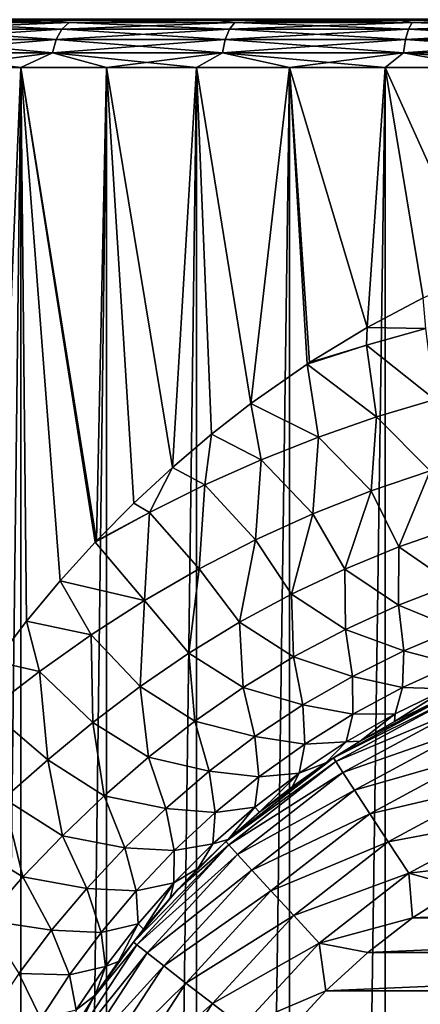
# Model space of a CAD drawing. Header units: millimetres. Extents: x -23 to 23, y -1 to 161.
# Tile 25 of 68: x -13 to -6, y 99 to 116. Entities that reach past the tile are written whole.
import ezdxf

# ---------------------------------------------------------------- set-up
doc = ezdxf.new("R2010")
doc.units = ezdxf.units.MM
doc.header["$LTSCALE"] = 79.788429
for name, color, linetype in [('11', 7, 'CONTINUOUS'), ('12', 7, 'CONTINUOUS'), ('13', 7, 'CONTINUOUS'), ('2', 7, 'CONTINUOUS'), ('3', 7, 'CONTINUOUS'), ('4', 7, 'CONTINUOUS'), ('40', 7, 'CONTINUOUS'), ('8', 7, 'CONTINUOUS')]:
    doc.layers.add(name, color=color, linetype=linetype)

msp = doc.modelspace()

# ---------------------------------------------------------------- linework, layer by layer
at = {"layer": '11', "color": 7, "linetype": 'CONTINUOUS'}
for points in [[(-12.256, 115.848, 19.071), (-14.699, 115.961, 16.964), (-14.846, 115.848, 17.133), (-12.256, 115.848, 19.071)], [(-14.699, 115.961, -16.964), (-12.135, 115.961, -18.883), (-14.846, 115.848, -17.133), (-14.699, 115.961, -16.964)], [(-14.846, 115.848, -17.133), (-12.135, 115.961, -18.883), (-12.256, 115.848, -19.071), (-14.846, 115.848, -17.133)], [(-12.135, 115.961, 18.883), (-13.831, 116, 17.365), (-14.699, 115.961, 16.964), (-12.135, 115.961, 18.883)], [(-13.831, 116, -17.365), (-12.494, 116, -18.351), (-14.699, 115.961, -16.964), (-13.831, 116, -17.365)], [(-14.699, 115.961, -16.964), (-12.494, 116, -18.351), (-12.135, 115.961, -18.883), (-14.699, 115.961, -16.964)], [(-12.135, 115.961, 18.883), (-14.699, 115.961, 16.964), (-12.256, 115.848, 19.071), (-12.135, 115.961, 18.883)], [(-12.494, 116, 18.351), (-13.831, 116, 17.365), (-12.135, 115.961, 18.883), (-12.494, 116, 18.351)], [(-9.618, 116, 20.008), (-12.494, 116, 18.351), (-12.135, 115.961, 18.883), (-9.618, 116, 20.008)], [(-12.494, 116, -18.351), (-9.618, 116, -20.008), (-12.135, 115.961, -18.883), (-12.494, 116, -18.351)], [(-9.417, 115.848, 20.621), (-12.135, 115.961, 18.883), (-12.256, 115.848, 19.071), (-9.417, 115.848, 20.621)], [(-12.135, 115.961, -18.883), (-9.325, 115.961, -20.418), (-12.256, 115.848, -19.071), (-12.135, 115.961, -18.883)], [(-12.256, 115.848, -19.071), (-9.325, 115.961, -20.418), (-9.417, 115.848, -20.621), (-12.256, 115.848, -19.071)], [(-9.325, 115.961, 20.418), (-9.618, 116, 20.008), (-12.135, 115.961, 18.883), (-9.325, 115.961, 20.418)], [(-12.135, 115.961, -18.883), (-9.618, 116, -20.008), (-9.325, 115.961, -20.418), (-12.135, 115.961, -18.883)], [(-9.325, 115.961, 20.418), (-12.135, 115.961, 18.883), (-9.417, 115.848, 20.621), (-9.325, 115.961, 20.418)], [(-8.096, 116, 20.671), (-9.618, 116, 20.008), (-9.325, 115.961, 20.418), (-8.096, 116, 20.671)], [(-9.618, 116, -20.008), (-8.096, 116, -20.671), (-9.325, 115.961, -20.418), (-9.618, 116, -20.008)], [(-6.387, 115.848, 21.752), (-9.325, 115.961, 20.418), (-9.417, 115.848, 20.621), (-6.387, 115.848, 21.752)], [(-9.325, 115.961, -20.418), (-6.324, 115.961, -21.537), (-9.417, 115.848, -20.621), (-9.325, 115.961, -20.418)], [(-9.417, 115.848, -20.621), (-6.324, 115.961, -21.537), (-6.387, 115.848, -21.752), (-9.417, 115.848, -20.621)], [(-6.324, 115.961, 21.537), (-8.096, 116, 20.671), (-9.325, 115.961, 20.418), (-6.324, 115.961, 21.537)], [(-8.096, 116, -20.671), (-6.527, 116, -21.219), (-9.325, 115.961, -20.418), (-8.096, 116, -20.671)], [(-9.325, 115.961, -20.418), (-6.527, 116, -21.219), (-6.324, 115.961, -21.537), (-9.325, 115.961, -20.418)], [(-6.324, 115.961, 21.537), (-9.325, 115.961, 20.418), (-6.387, 115.848, 21.752), (-6.324, 115.961, 21.537)], [(-6.527, 116, 21.219), (-8.096, 116, 20.671), (-6.324, 115.961, 21.537), (-6.527, 116, 21.219)], [(-4.92, 116, 21.648), (-6.527, 116, 21.219), (-6.324, 115.961, 21.537), (-4.92, 116, 21.648)], [(-6.527, 116, -21.219), (-4.92, 116, -21.648), (-6.324, 115.961, -21.537), (-6.527, 116, -21.219)], [(-3.226, 115.848, 22.439), (-6.324, 115.961, 21.537), (-6.387, 115.848, 21.752), (-3.226, 115.848, 22.439)], [(-6.324, 115.961, -21.537), (-3.194, 115.961, -22.218), (-6.387, 115.848, -21.752), (-6.324, 115.961, -21.537)], [(-6.387, 115.848, -21.752), (-3.194, 115.961, -22.218), (-3.226, 115.848, -22.439), (-6.387, 115.848, -21.752)], [(-3.194, 115.961, 22.218), (-4.92, 116, 21.648), (-6.324, 115.961, 21.537), (-3.194, 115.961, 22.218)], [(-4.92, 116, -21.648), (-3.289, 116, -21.955), (-6.324, 115.961, -21.537), (-4.92, 116, -21.648)], [(-6.324, 115.961, -21.537), (-3.289, 116, -21.955), (-3.194, 115.961, -22.218), (-6.324, 115.961, -21.537)], [(-3.194, 115.961, 22.218), (-6.324, 115.961, 21.537), (-3.226, 115.848, 22.439), (-3.194, 115.961, 22.218)], [(-12.352, 115.67, 19.22), (-14.846, 115.848, 17.133), (-14.962, 115.67, 17.267), (-12.352, 115.67, 19.22)], [(-14.846, 115.848, -17.133), (-12.256, 115.848, -19.071), (-14.962, 115.67, -17.267), (-14.846, 115.848, -17.133)], [(-14.962, 115.67, -17.267), (-12.256, 115.848, -19.071), (-12.352, 115.67, -19.22), (-14.962, 115.67, -17.267)], [(-12.256, 115.848, 19.071), (-14.846, 115.848, 17.133), (-12.352, 115.67, 19.22), (-12.256, 115.848, 19.071)], [(-9.491, 115.67, 20.782), (-12.256, 115.848, 19.071), (-12.352, 115.67, 19.22), (-9.491, 115.67, 20.782)], [(-12.256, 115.848, -19.071), (-9.417, 115.848, -20.621), (-12.352, 115.67, -19.22), (-12.256, 115.848, -19.071)], [(-12.352, 115.67, -19.22), (-9.417, 115.848, -20.621), (-9.491, 115.67, -20.782), (-12.352, 115.67, -19.22)], [(-9.417, 115.848, 20.621), (-12.256, 115.848, 19.071), (-9.491, 115.67, 20.782), (-9.417, 115.848, 20.621)], [(-6.437, 115.67, 21.922), (-9.417, 115.848, 20.621), (-9.491, 115.67, 20.782), (-6.437, 115.67, 21.922)], [(-9.417, 115.848, -20.621), (-6.387, 115.848, -21.752), (-9.491, 115.67, -20.782), (-9.417, 115.848, -20.621)], [(-9.491, 115.67, -20.782), (-6.387, 115.848, -21.752), (-6.437, 115.67, -21.922), (-9.491, 115.67, -20.782)], [(-6.387, 115.848, 21.752), (-9.417, 115.848, 20.621), (-6.437, 115.67, 21.922), (-6.387, 115.848, 21.752)], [(-3.251, 115.67, 22.615), (-6.387, 115.848, 21.752), (-6.437, 115.67, 21.922), (-3.251, 115.67, 22.615)], [(-6.387, 115.848, -21.752), (-3.226, 115.848, -22.439), (-6.437, 115.67, -21.922), (-6.387, 115.848, -21.752)], [(-6.437, 115.67, -21.922), (-3.226, 115.848, -22.439), (-3.251, 115.67, -22.615), (-6.437, 115.67, -21.922)], [(-3.226, 115.848, 22.439), (-6.387, 115.848, 21.752), (-3.251, 115.67, 22.615), (-3.226, 115.848, 22.439)], [(-12.414, 115.447, 19.316), (-14.962, 115.67, 17.267), (-15.036, 115.447, 17.353), (-12.414, 115.447, 19.316)], [(-14.962, 115.67, -17.267), (-12.352, 115.67, -19.22), (-15.036, 115.447, -17.353), (-14.962, 115.67, -17.267)], [(-15.036, 115.447, -17.353), (-12.352, 115.67, -19.22), (-12.414, 115.447, -19.316), (-15.036, 115.447, -17.353)], [(-12.352, 115.67, 19.22), (-14.962, 115.67, 17.267), (-12.414, 115.447, 19.316), (-12.352, 115.67, 19.22)], [(-9.538, 115.447, 20.886), (-12.352, 115.67, 19.22), (-12.414, 115.447, 19.316), (-9.538, 115.447, 20.886)], [(-12.352, 115.67, -19.22), (-9.491, 115.67, -20.782), (-12.414, 115.447, -19.316), (-12.352, 115.67, -19.22)], [(-12.414, 115.447, -19.316), (-9.491, 115.67, -20.782), (-9.538, 115.447, -20.886), (-12.414, 115.447, -19.316)], [(-9.491, 115.67, 20.782), (-12.352, 115.67, 19.22), (-9.538, 115.447, 20.886), (-9.491, 115.67, 20.782)], [(-6.469, 115.447, 22.031), (-9.491, 115.67, 20.782), (-9.538, 115.447, 20.886), (-6.469, 115.447, 22.031)], [(-9.491, 115.67, -20.782), (-6.437, 115.67, -21.922), (-9.538, 115.447, -20.886), (-9.491, 115.67, -20.782)], [(-9.538, 115.447, -20.886), (-6.437, 115.67, -21.922), (-6.469, 115.447, -22.031), (-9.538, 115.447, -20.886)], [(-6.437, 115.67, 21.922), (-9.491, 115.67, 20.782), (-6.469, 115.447, 22.031), (-6.437, 115.67, 21.922)], [(-3.268, 115.447, 22.727), (-6.437, 115.67, 21.922), (-6.469, 115.447, 22.031), (-3.268, 115.447, 22.727)], [(-6.437, 115.67, -21.922), (-3.251, 115.67, -22.615), (-6.469, 115.447, -22.031), (-6.437, 115.67, -21.922)], [(-6.469, 115.447, -22.031), (-3.251, 115.67, -22.615), (-3.268, 115.447, -22.727), (-6.469, 115.447, -22.031)], [(-3.251, 115.67, 22.615), (-6.437, 115.67, 21.922), (-3.268, 115.447, 22.727), (-3.251, 115.67, 22.615)], [(-14.34, 115.2, -17.982), (-15.036, 115.447, -17.353), (-12.414, 115.447, -19.316), (-14.34, 115.2, -17.982)], [(-14.34, 115.2, 17.982), (-12.956, 115.2, 19.003), (-15.036, 115.447, 17.353), (-14.34, 115.2, 17.982)], [(-12.956, 115.2, 19.003), (-12.414, 115.447, 19.316), (-15.036, 115.447, 17.353), (-12.956, 115.2, 19.003)], [(-12.956, 115.2, -19.003), (-14.34, 115.2, -17.982), (-12.414, 115.447, -19.316), (-12.956, 115.2, -19.003)], [(-11.5, 115.2, -19.919), (-12.956, 115.2, -19.003), (-12.414, 115.447, -19.316), (-11.5, 115.2, -19.919)], [(-12.956, 115.2, 19.003), (-11.5, 115.2, 19.919), (-12.414, 115.447, 19.316), (-12.956, 115.2, 19.003)], [(-11.5, 115.2, -19.919), (-12.414, 115.447, -19.316), (-9.538, 115.447, -20.886), (-11.5, 115.2, -19.919)], [(-11.5, 115.2, 19.919), (-9.979, 115.2, 20.722), (-12.414, 115.447, 19.316), (-11.5, 115.2, 19.919)], [(-9.979, 115.2, 20.722), (-9.538, 115.447, 20.886), (-12.414, 115.447, 19.316), (-9.979, 115.2, 20.722)], [(-9.979, 115.2, -20.722), (-11.5, 115.2, -19.919), (-9.538, 115.447, -20.886), (-9.979, 115.2, -20.722)], [(-8.403, 115.2, -21.41), (-9.979, 115.2, -20.722), (-9.538, 115.447, -20.886), (-8.403, 115.2, -21.41)], [(-9.979, 115.2, 20.722), (-8.403, 115.2, 21.41), (-9.538, 115.447, 20.886), (-9.979, 115.2, 20.722)], [(-8.403, 115.2, -21.41), (-9.538, 115.447, -20.886), (-6.469, 115.447, -22.031), (-8.403, 115.2, -21.41)], [(-8.403, 115.2, 21.41), (-6.779, 115.2, 21.978), (-9.538, 115.447, 20.886), (-8.403, 115.2, 21.41)], [(-6.779, 115.2, 21.978), (-6.469, 115.447, 22.031), (-9.538, 115.447, 20.886), (-6.779, 115.2, 21.978)], [(-6.779, 115.2, -21.978), (-8.403, 115.2, -21.41), (-6.469, 115.447, -22.031), (-6.779, 115.2, -21.978)], [(-5.118, 115.2, -22.423), (-6.779, 115.2, -21.978), (-6.469, 115.447, -22.031), (-5.118, 115.2, -22.423)], [(-6.779, 115.2, 21.978), (-5.118, 115.2, 22.423), (-6.469, 115.447, 22.031), (-6.779, 115.2, 21.978)], [(-5.118, 115.2, -22.423), (-6.469, 115.447, -22.031), (-3.268, 115.447, -22.727), (-5.118, 115.2, -22.423)], [(-5.118, 115.2, 22.423), (-3.428, 115.2, 22.743), (-6.469, 115.447, 22.031), (-5.118, 115.2, 22.423)], [(-3.428, 115.2, 22.743), (-3.268, 115.447, 22.727), (-6.469, 115.447, 22.031), (-3.428, 115.2, 22.743)]]:
    msp.add_3dface(points, dxfattribs=at)
at = {"layer": '12', "color": 7, "linetype": 'CONTINUOUS'}
for points in [[(-5.505, 101.294, 81), (-6.315, 100.778, 81), (5.509, 101.291, 81), (-5.505, 101.294, 81)], [(5.509, 101.291, 81), (-6.315, 100.778, 81), (6.318, 100.775, 81), (5.509, 101.291, 81)], [(-6.315, 100.778, 81), (-7.076, 100.192, 81), (6.318, 100.775, 81), (-6.315, 100.778, 81)], [(6.318, 100.775, 81), (-7.076, 100.192, 81), (7.079, 100.19, 81), (6.318, 100.775, 81)], [(-7.076, 100.192, 81), (-7.784, 99.543, 81), (7.079, 100.19, 81), (-7.076, 100.192, 81)], [(7.079, 100.19, 81), (-7.784, 99.543, 81), (7.786, 99.54, 81), (7.079, 100.19, 81)], [(-7.784, 99.543, 81), (-8.433, 98.833, 81), (7.786, 99.54, 81), (-7.784, 99.543, 81)], [(7.786, 99.54, 81), (-8.433, 98.833, 81), (8.435, 98.83, 81), (7.786, 99.54, 81)]]:
    msp.add_3dface(points, dxfattribs=at)
at = {"layer": '13', "color": 7, "linetype": 'CONTINUOUS'}
for points in [[(-5.624, 104.591, 78), (-7.656, 103.492, 78), (-5.594, 104.523, 78.668), (-5.624, 104.591, 78)], [(-5.594, 104.523, 78.668), (-7.656, 103.492, 78), (-7.617, 103.428, 78.668), (-5.594, 104.523, 78.668)], [(-5.594, 104.523, 78.668), (-7.617, 103.428, 78.668), (-5.505, 104.319, 79.302), (-5.594, 104.523, 78.668)], [(-5.505, 104.319, 79.302), (-7.617, 103.428, 78.668), (-7.495, 103.242, 79.302), (-5.505, 104.319, 79.302)], [(-5.505, 104.319, 79.302), (-7.495, 103.242, 79.302), (-5.361, 103.991, 79.872), (-5.505, 104.319, 79.302)], [(-5.361, 103.991, 79.872), (-7.495, 103.242, 79.302), (-7.299, 102.942, 79.872), (-5.361, 103.991, 79.872)], [(-5.361, 103.991, 79.872), (-7.299, 102.942, 79.872), (-5.17, 103.556, 80.347), (-5.361, 103.991, 79.872)], [(-5.17, 103.556, 80.347), (-7.299, 102.942, 79.872), (-7.039, 102.544, 80.347), (-5.17, 103.556, 80.347)], [(-5.17, 103.556, 80.347), (-7.039, 102.544, 80.347), (-4.941, 103.034, 80.704), (-5.17, 103.556, 80.347)], [(-7.656, 103.492, 78), (-9.48, 102.072, 78), (-7.617, 103.428, 78.668), (-7.656, 103.492, 78)], [(-7.617, 103.428, 78.668), (-9.48, 102.072, 78), (-9.431, 102.015, 78.668), (-7.617, 103.428, 78.668)], [(-7.617, 103.428, 78.668), (-9.431, 102.015, 78.668), (-7.495, 103.242, 79.302), (-7.617, 103.428, 78.668)], [(-7.495, 103.242, 79.302), (-9.431, 102.015, 78.668), (-9.281, 101.851, 79.302), (-7.495, 103.242, 79.302)], [(-7.495, 103.242, 79.302), (-9.281, 101.851, 79.302), (-7.299, 102.942, 79.872), (-7.495, 103.242, 79.302)], [(-4.941, 103.034, 80.704), (-7.039, 102.544, 80.347), (-6.727, 102.067, 80.704), (-4.941, 103.034, 80.704)], [(-4.941, 103.034, 80.704), (-6.727, 102.067, 80.704), (-4.686, 102.452, 80.926), (-4.941, 103.034, 80.704)], [(-7.299, 102.942, 79.872), (-9.281, 101.851, 79.302), (-9.038, 101.588, 79.872), (-7.299, 102.942, 79.872)], [(-7.299, 102.942, 79.872), (-9.038, 101.588, 79.872), (-7.039, 102.544, 80.347), (-7.299, 102.942, 79.872)], [(-7.039, 102.544, 80.347), (-9.038, 101.588, 79.872), (-8.716, 101.238, 80.347), (-7.039, 102.544, 80.347)], [(-7.039, 102.544, 80.347), (-8.716, 101.238, 80.347), (-6.727, 102.067, 80.704), (-7.039, 102.544, 80.347)], [(-4.686, 102.452, 80.926), (-6.727, 102.067, 80.704), (-6.38, 101.535, 80.926), (-4.686, 102.452, 80.926)], [(-4.654, 101.738, 81), (-4.686, 102.452, 80.926), (-6.38, 101.535, 80.926), (-4.654, 101.738, 81)], [(-10.299, 101.253, 78), (-11.047, 100.369, 78), (-9.431, 102.015, 78.668), (-10.299, 101.253, 78)], [(-9.431, 102.015, 78.668), (-11.047, 100.369, 78), (-10.988, 100.322, 78.668), (-9.431, 102.015, 78.668)], [(-9.431, 102.015, 78.668), (-10.988, 100.322, 78.668), (-9.281, 101.851, 79.302), (-9.431, 102.015, 78.668)], [(-9.48, 102.072, 78), (-10.299, 101.253, 78), (-9.431, 102.015, 78.668), (-9.48, 102.072, 78)], [(-6.727, 102.067, 80.704), (-8.716, 101.238, 80.347), (-8.33, 100.819, 80.704), (-6.727, 102.067, 80.704)], [(-6.727, 102.067, 80.704), (-8.33, 100.819, 80.704), (-6.38, 101.535, 80.926), (-6.727, 102.067, 80.704)], [(-9.281, 101.851, 79.302), (-10.988, 100.322, 78.668), (-10.813, 100.186, 79.302), (-9.281, 101.851, 79.302)], [(-9.281, 101.851, 79.302), (-10.813, 100.186, 79.302), (-9.038, 101.588, 79.872), (-9.281, 101.851, 79.302)], [(-5.505, 101.294, 81), (-4.654, 101.738, 81), (-6.38, 101.535, 80.926), (-5.505, 101.294, 81)], [(-9.038, 101.588, 79.872), (-10.813, 100.186, 79.302), (-10.531, 99.966, 79.872), (-9.038, 101.588, 79.872)], [(-9.038, 101.588, 79.872), (-10.531, 99.966, 79.872), (-8.716, 101.238, 80.347), (-9.038, 101.588, 79.872)], [(-6.38, 101.535, 80.926), (-8.33, 100.819, 80.704), (-7.9, 100.352, 80.926), (-6.38, 101.535, 80.926)], [(-6.315, 100.778, 81), (-6.38, 101.535, 80.926), (-7.9, 100.352, 80.926), (-6.315, 100.778, 81)], [(-6.315, 100.778, 81), (-5.505, 101.294, 81), (-6.38, 101.535, 80.926), (-6.315, 100.778, 81)], [(-8.716, 101.238, 80.347), (-10.531, 99.966, 79.872), (-10.155, 99.674, 80.347), (-8.716, 101.238, 80.347)], [(-8.716, 101.238, 80.347), (-10.155, 99.674, 80.347), (-8.33, 100.819, 80.704), (-8.716, 101.238, 80.347)], [(-8.33, 100.819, 80.704), (-10.155, 99.674, 80.347), (-9.705, 99.324, 80.704), (-8.33, 100.819, 80.704)], [(-8.33, 100.819, 80.704), (-9.705, 99.324, 80.704), (-7.9, 100.352, 80.926), (-8.33, 100.819, 80.704)], [(-7.076, 100.192, 81), (-6.315, 100.778, 81), (-7.9, 100.352, 80.926), (-7.076, 100.192, 81)], [(-11.047, 100.369, 78), (-11.721, 99.426, 78), (-10.988, 100.322, 78.668), (-11.047, 100.369, 78)], [(-7.9, 100.352, 80.926), (-9.705, 99.324, 80.704), (-9.204, 98.934, 80.926), (-7.9, 100.352, 80.926)], [(-7.784, 99.543, 81), (-7.9, 100.352, 80.926), (-9.204, 98.934, 80.926), (-7.784, 99.543, 81)], [(-7.784, 99.543, 81), (-7.076, 100.192, 81), (-7.9, 100.352, 80.926), (-7.784, 99.543, 81)], [(-10.988, 100.322, 78.668), (-11.721, 99.426, 78), (-12.246, 98.398, 78.668), (-10.988, 100.322, 78.668)], [(-10.988, 100.322, 78.668), (-12.246, 98.398, 78.668), (-10.813, 100.186, 79.302), (-10.988, 100.322, 78.668)], [(-10.813, 100.186, 79.302), (-12.246, 98.398, 78.668), (-12.051, 98.292, 79.302), (-10.813, 100.186, 79.302)], [(-10.813, 100.186, 79.302), (-12.051, 98.292, 79.302), (-10.531, 99.966, 79.872), (-10.813, 100.186, 79.302)], [(-10.531, 99.966, 79.872), (-12.051, 98.292, 79.302), (-11.736, 98.121, 79.872), (-10.531, 99.966, 79.872)], [(-10.531, 99.966, 79.872), (-11.736, 98.121, 79.872), (-10.155, 99.674, 80.347), (-10.531, 99.966, 79.872)], [(-10.155, 99.674, 80.347), (-11.736, 98.121, 79.872), (-11.318, 97.895, 80.347), (-10.155, 99.674, 80.347)], [(-10.155, 99.674, 80.347), (-11.318, 97.895, 80.347), (-9.705, 99.324, 80.704), (-10.155, 99.674, 80.347)], [(-8.433, 98.833, 81), (-7.784, 99.543, 81), (-9.204, 98.934, 80.926), (-8.433, 98.833, 81)], [(-11.721, 99.426, 78), (-12.314, 98.431, 78), (-12.246, 98.398, 78.668), (-11.721, 99.426, 78)], [(-9.705, 99.324, 80.704), (-11.318, 97.895, 80.347), (-10.817, 97.624, 80.704), (-9.705, 99.324, 80.704)], [(-9.705, 99.324, 80.704), (-10.817, 97.624, 80.704), (-9.204, 98.934, 80.926), (-9.705, 99.324, 80.704)]]:
    msp.add_3dface(points, dxfattribs=at)
at = {"layer": '2', "color": 7, "linetype": 'CONTINUOUS'}
for points in [[(-12.957, 0, -19.003), (-14.34, 0, -17.982), (-12.956, 115.2, -19.003), (-12.957, 0, -19.003)], [(-12.956, 115.2, -19.003), (-14.34, 0, -17.982), (-14.34, 115.2, -17.982), (-12.956, 115.2, -19.003)], [(-12.956, 115.2, 19.003), (-14.34, 115.2, 17.982), (-13.374, 105.127, 18.712), (-12.956, 115.2, 19.003)], [(-12.857, 105.809, 19.071), (-12.956, 115.2, 19.003), (-13.374, 105.127, 18.712), (-12.857, 105.809, 19.071)], [(-11.5, 0, -19.919), (-12.957, 0, -19.003), (-11.5, 115.2, -19.919), (-11.5, 0, -19.919)], [(-11.5, 115.2, -19.919), (-12.957, 0, -19.003), (-12.956, 115.2, -19.003), (-11.5, 115.2, -19.919)], [(-11.5, 115.2, 19.919), (-12.956, 115.2, 19.003), (-11.674, 107.17, 19.817), (-11.5, 115.2, 19.919)], [(-11.674, 107.17, 19.817), (-12.956, 115.2, 19.003), (-11.694, 107.149, 19.805), (-11.674, 107.17, 19.817)], [(-11.694, 107.149, 19.805), (-12.956, 115.2, 19.003), (-12.287, 106.496, 19.443), (-11.694, 107.149, 19.805)], [(-12.287, 106.496, 19.443), (-12.956, 115.2, 19.003), (-12.857, 105.809, 19.071), (-12.287, 106.496, 19.443)], [(-11.038, 107.812, 20.178), (-11.5, 115.2, 19.919), (-11.674, 107.17, 19.817), (-11.038, 107.812, 20.178)], [(-9.98, 0, -20.722), (-11.5, 0, -19.919), (-9.979, 115.2, -20.722), (-9.98, 0, -20.722)], [(-9.979, 115.2, -20.722), (-11.5, 0, -19.919), (-11.5, 115.2, -19.919), (-9.979, 115.2, -20.722)], [(-9.979, 115.2, 20.722), (-11.5, 115.2, 19.919), (-10.385, 108.416, 20.522), (-9.979, 115.2, 20.722)], [(-10.385, 108.416, 20.522), (-11.5, 115.2, 19.919), (-11.038, 107.812, 20.178), (-10.385, 108.416, 20.522)], [(-9.721, 108.98, 20.844), (-9.979, 115.2, 20.722), (-10.385, 108.416, 20.522), (-9.721, 108.98, 20.844)], [(-8.402, 0, -21.41), (-9.98, 0, -20.722), (-8.403, 115.2, -21.41), (-8.402, 0, -21.41)], [(-8.403, 115.2, -21.41), (-9.98, 0, -20.722), (-9.979, 115.2, -20.722), (-8.403, 115.2, -21.41)], [(-8.403, 115.2, 21.41), (-9.979, 115.2, 20.722), (-9.056, 109.5, 21.142), (-8.403, 115.2, 21.41)], [(-9.056, 109.5, 21.142), (-9.979, 115.2, 20.722), (-9.721, 108.98, 20.844), (-9.056, 109.5, 21.142)], [(-8.101, 110.169, 21.526), (-8.403, 115.2, 21.41), (-9.056, 109.5, 21.142), (-8.101, 110.169, 21.526)], [(-6.779, 115.2, -21.978), (-8.402, 0, -21.41), (-8.403, 115.2, -21.41), (-6.779, 115.2, -21.978)], [(-6.779, 115.2, 21.978), (-8.403, 115.2, 21.41), (-7.088, 110.789, 21.881), (-6.779, 115.2, 21.978)], [(-7.088, 110.789, 21.881), (-8.403, 115.2, 21.41), (-8.063, 110.194, 21.54), (-7.088, 110.789, 21.881)], [(-8.063, 110.194, 21.54), (-8.403, 115.2, 21.41), (-8.101, 110.169, 21.526), (-8.063, 110.194, 21.54)], [(-6.78, 0, -21.978), (-8.402, 0, -21.41), (-6.779, 115.2, -21.978), (-6.78, 0, -21.978)], [(-6.135, 111.291, 22.167), (-6.779, 115.2, 21.978), (-7.088, 110.789, 21.881), (-6.135, 111.291, 22.167)], [(-5.118, 0, -22.423), (-6.78, 0, -21.978), (-5.118, 115.2, -22.423), (-5.118, 0, -22.423)], [(-5.118, 115.2, -22.423), (-6.78, 0, -21.978), (-6.779, 115.2, -21.978), (-5.118, 115.2, -22.423)], [(-5.118, 115.2, 22.423), (-6.779, 115.2, 21.978), (-5.206, 111.707, 22.403), (-5.118, 115.2, 22.423)], [(-5.206, 111.707, 22.403), (-6.779, 115.2, 21.978), (-6.135, 111.291, 22.167), (-5.206, 111.707, 22.403)]]:
    msp.add_3dface(points, dxfattribs=at)
at = {"layer": '3', "color": 7, "linetype": 'CONTINUOUS'}
for points in [[(-13.831, 116, 17.365), (-12.494, 116, 18.351), (-14.389, 116, 15.507), (-13.831, 116, 17.365)], [(-14.389, 116, 15.507), (-12.494, 116, 18.351), (-11.917, 116, 17.479), (-14.389, 116, 15.507)], [(-11.917, 116, -17.479), (-13.831, 116, -17.365), (-14.389, 116, -15.507), (-11.917, 116, -17.479)], [(-12.494, 116, -18.351), (-13.831, 116, -17.365), (-11.917, 116, -17.479), (-12.494, 116, -18.351)], [(-12.494, 116, 18.351), (-9.618, 116, 20.008), (-11.917, 116, 17.479), (-12.494, 116, 18.351)], [(-9.618, 116, -20.008), (-12.494, 116, -18.351), (-11.917, 116, -17.479), (-9.618, 116, -20.008)], [(-11.917, 116, 17.479), (-9.618, 116, 20.008), (-9.179, 116, 19.059), (-11.917, 116, 17.479)], [(-9.179, 116, -19.059), (-9.618, 116, -20.008), (-11.917, 116, -17.479), (-9.179, 116, -19.059)], [(-9.618, 116, 20.008), (-8.096, 116, 20.671), (-9.179, 116, 19.059), (-9.618, 116, 20.008)], [(-8.096, 116, -20.671), (-9.618, 116, -20.008), (-9.179, 116, -19.059), (-8.096, 116, -20.671)], [(-8.096, 116, 20.671), (-6.527, 116, 21.219), (-9.179, 116, 19.059), (-8.096, 116, 20.671)], [(-9.179, 116, 19.059), (-6.527, 116, 21.219), (-6.235, 116, 20.215), (-9.179, 116, 19.059)], [(-6.235, 116, -20.215), (-8.096, 116, -20.671), (-9.179, 116, -19.059), (-6.235, 116, -20.215)], [(-6.527, 116, -21.219), (-8.096, 116, -20.671), (-6.235, 116, -20.215), (-6.527, 116, -21.219)], [(-6.527, 116, 21.219), (-4.92, 116, 21.648), (-6.235, 116, 20.215), (-6.527, 116, 21.219)], [(-4.92, 116, -21.648), (-6.527, 116, -21.219), (-6.235, 116, -20.215), (-4.92, 116, -21.648)], [(-4.92, 116, 21.648), (-3.289, 116, 21.955), (-6.235, 116, 20.215), (-4.92, 116, 21.648)], [(-6.235, 116, 20.215), (-3.289, 116, 21.955), (-3.153, 116, 20.918), (-6.235, 116, 20.215)], [(-3.153, 116, -20.918), (-4.92, 116, -21.648), (-6.235, 116, -20.215), (-3.153, 116, -20.918)]]:
    msp.add_3dface(points, dxfattribs=at)
at = {"layer": '4', "color": 7, "linetype": 'CONTINUOUS'}
for points in [[(-5.624, 104.591, 78), (-7.206, 103.774, 28.237), (-7.656, 103.492, 78), (-5.624, 104.591, 78)], [(-6.621, 104.106, 28.501), (-7.206, 103.774, 28.237), (-5.624, 104.591, 78), (-6.621, 104.106, 28.501)], [(-5.743, 104.539, 28.862), (-6.621, 104.106, 28.501), (-5.624, 104.591, 78), (-5.743, 104.539, 28.862)], [(-7.206, 103.774, 28.237), (-7.786, 103.406, 27.957), (-7.656, 103.492, 78), (-7.206, 103.774, 28.237)], [(-7.656, 103.492, 78), (-9.441, 102.108, 27.067), (-9.48, 102.072, 78), (-7.656, 103.492, 78)], [(-8.909, 102.57, 27.367), (-9.441, 102.108, 27.067), (-7.656, 103.492, 78), (-8.909, 102.57, 27.367)], [(-8.356, 103.003, 27.665), (-8.909, 102.57, 27.367), (-7.656, 103.492, 78), (-8.356, 103.003, 27.665)], [(-7.786, 103.406, 27.957), (-8.356, 103.003, 27.665), (-7.656, 103.492, 78), (-7.786, 103.406, 27.957)], [(-9.48, 102.072, 78), (-9.947, 101.621, 26.77), (-10.299, 101.253, 78), (-9.48, 102.072, 78)], [(-9.441, 102.108, 27.067), (-9.947, 101.621, 26.77), (-9.48, 102.072, 78), (-9.441, 102.108, 27.067)], [(-9.947, 101.621, 26.77), (-10.425, 101.114, 26.479), (-10.299, 101.253, 78), (-9.947, 101.621, 26.77)], [(-10.299, 101.253, 78), (-10.874, 100.587, 26.198), (-11.047, 100.369, 78), (-10.299, 101.253, 78)], [(-10.425, 101.114, 26.479), (-10.874, 100.587, 26.198), (-10.299, 101.253, 78), (-10.425, 101.114, 26.479)], [(-10.874, 100.587, 26.198), (-11.297, 100.039, 25.924), (-11.047, 100.369, 78), (-10.874, 100.587, 26.198)], [(-11.047, 100.369, 78), (-11.695, 99.466, 25.655), (-11.721, 99.426, 78), (-11.047, 100.369, 78)], [(-11.297, 100.039, 25.924), (-11.695, 99.466, 25.655), (-11.047, 100.369, 78), (-11.297, 100.039, 25.924)], [(-11.721, 99.426, 78), (-12.065, 98.872, 25.387), (-12.314, 98.431, 78), (-11.721, 99.426, 78)], [(-11.695, 99.466, 25.655), (-12.065, 98.872, 25.387), (-11.721, 99.426, 78), (-11.695, 99.466, 25.655)]]:
    msp.add_3dface(points, dxfattribs=at)
at = {"layer": '40', "color": 7, "linetype": 'CONTINUOUS'}
for points in [[(-11.917, 116, -17.479), (-14.389, 116, -15.507), (-13.906, 116.017, -16.049), (-11.917, 116, -17.479)], [(-14.389, 116, 15.507), (-11.917, 116, 17.479), (-13.906, 116.017, 16.049), (-14.389, 116, 15.507)], [(-11.481, 116.017, -17.865), (-11.917, 116, -17.479), (-13.906, 116.017, -16.049), (-11.481, 116.017, -17.865)], [(-13.906, 116.017, 16.049), (-11.917, 116, 17.479), (-11.481, 116.017, 17.865), (-13.906, 116.017, 16.049)], [(-9.179, 116, -19.059), (-11.917, 116, -17.479), (-11.481, 116.017, -17.865), (-9.179, 116, -19.059)], [(-11.917, 116, 17.479), (-9.179, 116, 19.059), (-11.481, 116.017, 17.865), (-11.917, 116, 17.479)], [(-8.822, 116.017, -19.317), (-9.179, 116, -19.059), (-11.481, 116.017, -17.865), (-8.822, 116.017, -19.317)], [(-11.481, 116.017, 17.865), (-9.179, 116, 19.059), (-8.822, 116.017, 19.317), (-11.481, 116.017, 17.865)], [(-6.235, 116, -20.215), (-9.179, 116, -19.059), (-8.822, 116.017, -19.317), (-6.235, 116, -20.215)], [(-9.179, 116, 19.059), (-6.235, 116, 20.215), (-8.822, 116.017, 19.317), (-9.179, 116, 19.059)], [(-5.983, 116.017, -20.375), (-6.235, 116, -20.215), (-8.822, 116.017, -19.317), (-5.983, 116.017, -20.375)], [(-8.822, 116.017, 19.317), (-6.235, 116, 20.215), (-5.983, 116.017, 20.375), (-8.822, 116.017, 19.317)], [(-3.153, 116, -20.918), (-6.235, 116, -20.215), (-5.983, 116.017, -20.375), (-3.153, 116, -20.918)], [(-6.235, 116, 20.215), (-3.153, 116, 20.918), (-5.983, 116.017, 20.375), (-6.235, 116, 20.215)]]:
    msp.add_3dface(points, dxfattribs=at)
at = {"layer": '8', "color": 7, "linetype": 'CONTINUOUS'}
for points in [[(-6.135, 111.291, 22.167), (-7.088, 110.789, 21.881), (-6.089, 110.774, 22.198), (-6.135, 111.291, 22.167)], [(-7.088, 110.789, 21.881), (-8.063, 110.194, 21.54), (-7.099, 110.492, 21.882), (-7.088, 110.789, 21.881)], [(-7.088, 110.789, 21.881), (-7.099, 110.492, 21.882), (-6.089, 110.774, 22.198), (-7.088, 110.789, 21.881)], [(-7.099, 110.492, 21.882), (-5.939, 109.569, 22.434), (-6.089, 110.774, 22.198), (-7.099, 110.492, 21.882)], [(-8.063, 110.194, 21.54), (-8.101, 110.169, 21.526), (-7.099, 110.492, 21.882), (-8.063, 110.194, 21.54)], [(-8.101, 110.169, 21.526), (-6.928, 109.272, 22.092), (-7.099, 110.492, 21.882), (-8.101, 110.169, 21.526)], [(-6.928, 109.272, 22.092), (-5.939, 109.569, 22.434), (-7.099, 110.492, 21.882), (-6.928, 109.272, 22.092)], [(-8.101, 110.169, 21.526), (-9.056, 109.5, 21.142), (-7.909, 108.931, 21.707), (-8.101, 110.169, 21.526)], [(-8.101, 110.169, 21.526), (-7.909, 108.931, 21.707), (-6.928, 109.272, 22.092), (-8.101, 110.169, 21.526)], [(-6.928, 109.272, 22.092), (-6.019, 108.358, 22.8), (-5.939, 109.569, 22.434), (-6.928, 109.272, 22.092)], [(-9.056, 109.5, 21.142), (-9.721, 108.98, 20.844), (-8.88, 108.546, 21.282), (-9.056, 109.5, 21.142)], [(-9.056, 109.5, 21.142), (-8.88, 108.546, 21.282), (-7.909, 108.931, 21.707), (-9.056, 109.5, 21.142)], [(-7.909, 108.931, 21.707), (-7.017, 108.02, 22.411), (-6.928, 109.272, 22.092), (-7.909, 108.931, 21.707)], [(-7.017, 108.02, 22.411), (-6.019, 108.358, 22.8), (-6.928, 109.272, 22.092), (-7.017, 108.02, 22.411)], [(-9.721, 108.98, 20.844), (-10.385, 108.416, 20.522), (-9.836, 108.119, 20.822), (-9.721, 108.98, 20.844)], [(-9.721, 108.98, 20.844), (-9.836, 108.119, 20.822), (-8.88, 108.546, 21.282), (-9.721, 108.98, 20.844)], [(-8.88, 108.546, 21.282), (-8.005, 107.63, 21.976), (-7.909, 108.931, 21.707), (-8.88, 108.546, 21.282)], [(-8.005, 107.63, 21.976), (-7.017, 108.02, 22.411), (-7.909, 108.931, 21.707), (-8.005, 107.63, 21.976)], [(-9.836, 108.119, 20.822), (-8.977, 107.188, 21.5), (-8.88, 108.546, 21.282), (-9.836, 108.119, 20.822)], [(-8.977, 107.188, 21.5), (-8.005, 107.63, 21.976), (-8.88, 108.546, 21.282), (-8.977, 107.188, 21.5)], [(-10.385, 108.416, 20.522), (-11.038, 107.812, 20.178), (-10.775, 107.653, 20.328), (-10.385, 108.416, 20.522)], [(-10.385, 108.416, 20.522), (-10.775, 107.653, 20.328), (-9.836, 108.119, 20.822), (-10.385, 108.416, 20.522)], [(-7.017, 108.02, 22.411), (-6.549, 107.07, 23.171), (-6.019, 108.358, 22.8), (-7.017, 108.02, 22.411)], [(-6.549, 107.07, 23.171), (-5.621, 107.395, 23.542), (-6.019, 108.358, 22.8), (-6.549, 107.07, 23.171)], [(-10.775, 107.653, 20.328), (-9.93, 106.698, 20.987), (-9.836, 108.119, 20.822), (-10.775, 107.653, 20.328)], [(-9.93, 106.698, 20.987), (-8.977, 107.188, 21.5), (-9.836, 108.119, 20.822), (-9.93, 106.698, 20.987)], [(-8.005, 107.63, 21.976), (-7.466, 106.693, 22.757), (-7.017, 108.02, 22.411), (-8.005, 107.63, 21.976)], [(-7.466, 106.693, 22.757), (-6.549, 107.07, 23.171), (-7.017, 108.02, 22.411), (-7.466, 106.693, 22.757)], [(-11.038, 107.812, 20.178), (-11.674, 107.17, 19.817), (-10.775, 107.653, 20.328), (-11.038, 107.812, 20.178)], [(-11.674, 107.17, 19.817), (-11.694, 107.149, 19.805), (-10.775, 107.653, 20.328), (-11.674, 107.17, 19.817)], [(-11.694, 107.149, 19.805), (-10.858, 106.161, 20.442), (-10.775, 107.653, 20.328), (-11.694, 107.149, 19.805)], [(-10.858, 106.161, 20.442), (-9.93, 106.698, 20.987), (-10.775, 107.653, 20.328), (-10.858, 106.161, 20.442)], [(-8.977, 107.188, 21.5), (-8.367, 106.266, 22.305), (-8.005, 107.63, 21.976), (-8.977, 107.188, 21.5)], [(-8.367, 106.266, 22.305), (-7.466, 106.693, 22.757), (-8.005, 107.63, 21.976), (-8.367, 106.266, 22.305)], [(-6.549, 107.07, 23.171), (-5.636, 106.439, 24.326), (-5.621, 107.395, 23.542), (-6.549, 107.07, 23.171)], [(-9.93, 106.698, 20.987), (-9.248, 105.79, 21.821), (-8.977, 107.188, 21.5), (-9.93, 106.698, 20.987)], [(-9.248, 105.79, 21.821), (-8.367, 106.266, 22.305), (-8.977, 107.188, 21.5), (-9.248, 105.79, 21.821)], [(-11.694, 107.149, 19.805), (-12.287, 106.496, 19.443), (-10.858, 106.161, 20.442), (-11.694, 107.149, 19.805)], [(-7.466, 106.693, 22.757), (-6.553, 106.082, 23.935), (-6.549, 107.07, 23.171), (-7.466, 106.693, 22.757)], [(-6.553, 106.082, 23.935), (-5.636, 106.439, 24.326), (-6.549, 107.07, 23.171), (-6.553, 106.082, 23.935)], [(-10.858, 106.161, 20.442), (-10.105, 105.268, 21.309), (-9.93, 106.698, 20.987), (-10.858, 106.161, 20.442)], [(-10.105, 105.268, 21.309), (-9.248, 105.79, 21.821), (-9.93, 106.698, 20.987), (-10.105, 105.268, 21.309)], [(-8.367, 106.266, 22.305), (-7.453, 105.669, 23.503), (-7.466, 106.693, 22.757), (-8.367, 106.266, 22.305)], [(-7.453, 105.669, 23.503), (-6.553, 106.082, 23.935), (-7.466, 106.693, 22.757), (-7.453, 105.669, 23.503)], [(-12.287, 106.496, 19.443), (-12.857, 105.809, 19.071), (-11.76, 105.578, 19.869), (-12.287, 106.496, 19.443)], [(-12.287, 106.496, 19.443), (-11.76, 105.578, 19.869), (-10.858, 106.161, 20.442), (-12.287, 106.496, 19.443)], [(-6.553, 106.082, 23.935), (-5.576, 105.677, 25.311), (-5.636, 106.439, 24.326), (-6.553, 106.082, 23.935)], [(-9.248, 105.79, 21.821), (-8.332, 105.203, 23.037), (-8.367, 106.266, 22.305), (-9.248, 105.79, 21.821)], [(-8.332, 105.203, 23.037), (-7.453, 105.669, 23.503), (-8.367, 106.266, 22.305), (-8.332, 105.203, 23.037)], [(-11.76, 105.578, 19.869), (-10.933, 104.702, 20.773), (-10.858, 106.161, 20.442), (-11.76, 105.578, 19.869)], [(-10.933, 104.702, 20.773), (-10.105, 105.268, 21.309), (-10.858, 106.161, 20.442), (-10.933, 104.702, 20.773)], [(-7.453, 105.669, 23.503), (-6.466, 105.304, 24.923), (-6.553, 106.082, 23.935), (-7.453, 105.669, 23.503)], [(-6.466, 105.304, 24.923), (-5.576, 105.677, 25.311), (-6.553, 106.082, 23.935), (-6.466, 105.304, 24.923)], [(-12.857, 105.809, 19.071), (-13.374, 105.127, 18.712), (-12.635, 104.956, 19.271), (-12.857, 105.809, 19.071)], [(-12.857, 105.809, 19.071), (-12.635, 104.956, 19.271), (-11.76, 105.578, 19.869), (-12.857, 105.809, 19.071)], [(-10.105, 105.268, 21.309), (-9.184, 104.684, 22.541), (-9.248, 105.79, 21.821), (-10.105, 105.268, 21.309)], [(-9.184, 104.684, 22.541), (-8.332, 105.203, 23.037), (-9.248, 105.79, 21.821), (-9.184, 104.684, 22.541)], [(-12.635, 104.956, 19.271), (-11.731, 104.093, 20.219), (-11.76, 105.578, 19.869), (-12.635, 104.956, 19.271)], [(-11.731, 104.093, 20.219), (-10.933, 104.702, 20.773), (-11.76, 105.578, 19.869), (-11.731, 104.093, 20.219)], [(-8.332, 105.203, 23.037), (-7.334, 104.874, 24.498), (-7.453, 105.669, 23.503), (-8.332, 105.203, 23.037)], [(-7.334, 104.874, 24.498), (-6.466, 105.304, 24.923), (-7.453, 105.669, 23.503), (-7.334, 104.874, 24.498)], [(-6.466, 105.304, 24.923), (-5.611, 105.079, 26.404), (-5.576, 105.677, 25.311), (-6.466, 105.304, 24.923)], [(-10.933, 104.702, 20.773), (-10.006, 104.116, 22.023), (-10.105, 105.268, 21.309), (-10.933, 104.702, 20.773)], [(-10.006, 104.116, 22.023), (-9.184, 104.684, 22.541), (-10.105, 105.268, 21.309), (-10.006, 104.116, 22.023)], [(-9.184, 104.684, 22.541), (-8.176, 104.389, 24.042), (-8.332, 105.203, 23.037), (-9.184, 104.684, 22.541)], [(-8.176, 104.389, 24.042), (-7.334, 104.874, 24.498), (-8.332, 105.203, 23.037), (-8.176, 104.389, 24.042)], [(-7.334, 104.874, 24.498), (-6.485, 104.684, 26.02), (-6.466, 105.304, 24.923), (-7.334, 104.874, 24.498)], [(-6.485, 104.684, 26.02), (-5.611, 105.079, 26.404), (-6.466, 105.304, 24.923), (-6.485, 104.684, 26.02)], [(-13.374, 105.127, 18.712), (-13.492, 104.307, 18.642), (-12.635, 104.956, 19.271), (-13.374, 105.127, 18.712)], [(-6.485, 104.684, 26.02), (-5.74, 104.662, 27.572), (-5.611, 105.079, 26.404), (-6.485, 104.684, 26.02)], [(-13.492, 104.307, 18.642), (-12.498, 103.457, 19.644), (-12.635, 104.956, 19.271), (-13.492, 104.307, 18.642)], [(-12.498, 103.457, 19.644), (-11.731, 104.093, 20.219), (-12.635, 104.956, 19.271), (-12.498, 103.457, 19.644)], [(-8.176, 104.389, 24.042), (-7.33, 104.232, 25.604), (-7.334, 104.874, 24.498), (-8.176, 104.389, 24.042)], [(-7.33, 104.232, 25.604), (-6.485, 104.684, 26.02), (-7.334, 104.874, 24.498), (-7.33, 104.232, 25.604)], [(-11.731, 104.093, 20.219), (-10.792, 103.501, 21.488), (-10.933, 104.702, 20.773), (-11.731, 104.093, 20.219)], [(-10.792, 103.501, 21.488), (-10.006, 104.116, 22.023), (-10.933, 104.702, 20.773), (-10.792, 103.501, 21.488)], [(-10.006, 104.116, 22.023), (-8.987, 103.853, 23.564), (-9.184, 104.684, 22.541), (-10.006, 104.116, 22.023)], [(-8.987, 103.853, 23.564), (-8.176, 104.389, 24.042), (-9.184, 104.684, 22.541), (-8.987, 103.853, 23.564)], [(-7.33, 104.232, 25.604), (-6.609, 104.241, 27.194), (-6.485, 104.684, 26.02), (-7.33, 104.232, 25.604)], [(-6.609, 104.241, 27.194), (-5.74, 104.662, 27.572), (-6.485, 104.684, 26.02), (-6.609, 104.241, 27.194)], [(-6.621, 104.106, 28.501), (-5.743, 104.539, 28.862), (-5.74, 104.662, 27.572), (-6.621, 104.106, 28.501)], [(-6.609, 104.241, 27.194), (-6.621, 104.106, 28.501), (-5.74, 104.662, 27.572), (-6.609, 104.241, 27.194)], [(-8.987, 103.853, 23.564), (-8.144, 103.726, 25.163), (-8.176, 104.389, 24.042), (-8.987, 103.853, 23.564)], [(-8.144, 103.726, 25.163), (-7.33, 104.232, 25.604), (-8.176, 104.389, 24.042), (-8.144, 103.726, 25.163)], [(-13.242, 102.8, 19.044), (-12.498, 103.457, 19.644), (-13.492, 104.307, 18.642), (-13.242, 102.8, 19.044)], [(-8.144, 103.726, 25.163), (-7.443, 103.764, 26.789), (-7.33, 104.232, 25.604), (-8.144, 103.726, 25.163)], [(-7.443, 103.764, 26.789), (-7.206, 103.774, 28.237), (-6.609, 104.241, 27.194), (-7.443, 103.764, 26.789)], [(-7.443, 103.764, 26.789), (-6.609, 104.241, 27.194), (-7.33, 104.232, 25.604), (-7.443, 103.764, 26.789)], [(-7.206, 103.774, 28.237), (-6.621, 104.106, 28.501), (-6.609, 104.241, 27.194), (-7.206, 103.774, 28.237)], [(-12.498, 103.457, 19.644), (-11.54, 102.846, 20.939), (-11.731, 104.093, 20.219), (-12.498, 103.457, 19.644)], [(-11.54, 102.846, 20.939), (-10.792, 103.501, 21.488), (-11.731, 104.093, 20.219), (-11.54, 102.846, 20.939)], [(-10.792, 103.501, 21.488), (-9.763, 103.267, 23.069), (-10.006, 104.116, 22.023), (-10.792, 103.501, 21.488)], [(-9.763, 103.267, 23.069), (-8.987, 103.853, 23.564), (-10.006, 104.116, 22.023), (-9.763, 103.267, 23.069)], [(-9.763, 103.267, 23.069), (-8.922, 103.17, 24.706), (-8.987, 103.853, 23.564), (-9.763, 103.267, 23.069)], [(-8.922, 103.17, 24.706), (-8.144, 103.726, 25.163), (-8.987, 103.853, 23.564), (-8.922, 103.17, 24.706)], [(-8.922, 103.17, 24.706), (-8.238, 103.235, 26.366), (-8.144, 103.726, 25.163), (-8.922, 103.17, 24.706)], [(-8.238, 103.235, 26.366), (-7.786, 103.406, 27.957), (-7.443, 103.764, 26.789), (-8.238, 103.235, 26.366)], [(-8.238, 103.235, 26.366), (-7.443, 103.764, 26.789), (-8.144, 103.726, 25.163), (-8.238, 103.235, 26.366)], [(-7.786, 103.406, 27.957), (-7.206, 103.774, 28.237), (-7.443, 103.764, 26.789), (-7.786, 103.406, 27.957)], [(-13.242, 102.8, 19.044), (-12.247, 102.17, 20.374), (-12.498, 103.457, 19.644), (-13.242, 102.8, 19.044)], [(-12.247, 102.17, 20.374), (-11.54, 102.846, 20.939), (-12.498, 103.457, 19.644), (-12.247, 102.17, 20.374)], [(-11.54, 102.846, 20.939), (-10.499, 102.636, 22.563), (-10.792, 103.501, 21.488), (-11.54, 102.846, 20.939)], [(-10.499, 102.636, 22.563), (-9.763, 103.267, 23.069), (-10.792, 103.501, 21.488), (-10.499, 102.636, 22.563)], [(-8.356, 103.003, 27.665), (-7.786, 103.406, 27.957), (-8.238, 103.235, 26.366), (-8.356, 103.003, 27.665)], [(-10.499, 102.636, 22.563), (-9.659, 102.566, 24.239), (-9.763, 103.267, 23.069), (-10.499, 102.636, 22.563)], [(-9.659, 102.566, 24.239), (-8.922, 103.17, 24.706), (-9.763, 103.267, 23.069), (-9.659, 102.566, 24.239)], [(-8.991, 102.657, 25.934), (-8.909, 102.57, 27.367), (-8.238, 103.235, 26.366), (-8.991, 102.657, 25.934)], [(-8.991, 102.657, 25.934), (-8.238, 103.235, 26.366), (-8.922, 103.17, 24.706), (-8.991, 102.657, 25.934)], [(-8.909, 102.57, 27.367), (-8.356, 103.003, 27.665), (-8.238, 103.235, 26.366), (-8.909, 102.57, 27.367)], [(-9.659, 102.566, 24.239), (-8.991, 102.657, 25.934), (-8.922, 103.17, 24.706), (-9.659, 102.566, 24.239)], [(-12.247, 102.17, 20.374), (-11.192, 101.967, 22.052), (-11.54, 102.846, 20.939), (-12.247, 102.17, 20.374)], [(-11.192, 101.967, 22.052), (-10.499, 102.636, 22.563), (-11.54, 102.846, 20.939), (-11.192, 101.967, 22.052)], [(-13.967, 102.108, 18.419), (-12.918, 101.472, 19.79), (-13.242, 102.8, 19.044), (-13.967, 102.108, 18.419)], [(-12.918, 101.472, 19.79), (-12.247, 102.17, 20.374), (-13.242, 102.8, 19.044), (-12.918, 101.472, 19.79)], [(-11.192, 101.967, 22.052), (-10.353, 101.919, 23.769), (-10.499, 102.636, 22.563), (-11.192, 101.967, 22.052)], [(-10.353, 101.919, 23.769), (-9.659, 102.566, 24.239), (-10.499, 102.636, 22.563), (-10.353, 101.919, 23.769)], [(-10.353, 101.919, 23.769), (-9.7, 102.034, 25.499), (-9.659, 102.566, 24.239), (-10.353, 101.919, 23.769)], [(-9.7, 102.034, 25.499), (-9.441, 102.108, 27.067), (-8.991, 102.657, 25.934), (-9.7, 102.034, 25.499)], [(-9.7, 102.034, 25.499), (-8.991, 102.657, 25.934), (-9.659, 102.566, 24.239), (-9.7, 102.034, 25.499)], [(-9.441, 102.108, 27.067), (-8.909, 102.57, 27.367), (-8.991, 102.657, 25.934), (-9.441, 102.108, 27.067)], [(-13.559, 100.738, 19.189), (-12.918, 101.472, 19.79), (-13.967, 102.108, 18.419), (-13.559, 100.738, 19.189)], [(-12.918, 101.472, 19.79), (-11.835, 101.276, 21.532), (-12.247, 102.17, 20.374), (-12.918, 101.472, 19.79)], [(-11.835, 101.276, 21.532), (-11.192, 101.967, 22.052), (-12.247, 102.17, 20.374), (-11.835, 101.276, 21.532)], [(-10.36, 101.371, 25.069), (-9.947, 101.621, 26.77), (-9.7, 102.034, 25.499), (-10.36, 101.371, 25.069)], [(-10.36, 101.371, 25.069), (-9.7, 102.034, 25.499), (-10.353, 101.919, 23.769), (-10.36, 101.371, 25.069)], [(-9.947, 101.621, 26.77), (-9.441, 102.108, 27.067), (-9.7, 102.034, 25.499), (-9.947, 101.621, 26.77)], [(-11.835, 101.276, 21.532), (-10.999, 101.235, 23.301), (-11.192, 101.967, 22.052), (-11.835, 101.276, 21.532)], [(-10.999, 101.235, 23.301), (-10.353, 101.919, 23.769), (-11.192, 101.967, 22.052), (-10.999, 101.235, 23.301)], [(-10.999, 101.235, 23.301), (-10.36, 101.371, 25.069), (-10.353, 101.919, 23.769), (-10.999, 101.235, 23.301)], [(-10.425, 101.114, 26.479), (-9.947, 101.621, 26.77), (-10.36, 101.371, 25.069), (-10.425, 101.114, 26.479)], [(-13.559, 100.738, 19.189), (-12.432, 100.569, 21.001), (-12.918, 101.472, 19.79), (-13.559, 100.738, 19.189)], [(-12.432, 100.569, 21.001), (-11.835, 101.276, 21.532), (-12.918, 101.472, 19.79), (-12.432, 100.569, 21.001)], [(-10.968, 100.675, 24.649), (-10.36, 101.371, 25.069), (-10.999, 101.235, 23.301), (-10.968, 100.675, 24.649)], [(-10.968, 100.675, 24.649), (-10.874, 100.587, 26.198), (-10.36, 101.371, 25.069), (-10.968, 100.675, 24.649)], [(-10.874, 100.587, 26.198), (-10.425, 101.114, 26.479), (-10.36, 101.371, 25.069), (-10.874, 100.587, 26.198)], [(-12.432, 100.569, 21.001), (-11.59, 100.531, 22.834), (-11.835, 101.276, 21.532), (-12.432, 100.569, 21.001)], [(-11.59, 100.531, 22.834), (-10.999, 101.235, 23.301), (-11.835, 101.276, 21.532), (-11.59, 100.531, 22.834)], [(-11.59, 100.531, 22.834), (-10.968, 100.675, 24.649), (-10.999, 101.235, 23.301), (-11.59, 100.531, 22.834)], [(-12.988, 99.835, 20.461), (-12.432, 100.569, 21.001), (-13.559, 100.738, 19.189), (-12.988, 99.835, 20.461)], [(-12.988, 99.835, 20.461), (-12.128, 99.811, 22.363), (-12.432, 100.569, 21.001), (-12.988, 99.835, 20.461)], [(-12.128, 99.811, 22.363), (-11.59, 100.531, 22.834), (-12.432, 100.569, 21.001), (-12.128, 99.811, 22.363)], [(-12.128, 99.811, 22.363), (-11.52, 99.956, 24.238), (-11.59, 100.531, 22.834), (-12.128, 99.811, 22.363)], [(-11.52, 99.956, 24.238), (-10.968, 100.675, 24.649), (-11.59, 100.531, 22.834), (-11.52, 99.956, 24.238)], [(-11.52, 99.956, 24.238), (-11.297, 100.039, 25.924), (-10.968, 100.675, 24.649), (-11.52, 99.956, 24.238)], [(-11.297, 100.039, 25.924), (-10.874, 100.587, 26.198), (-10.968, 100.675, 24.649), (-11.297, 100.039, 25.924)], [(-11.695, 99.466, 25.655), (-11.297, 100.039, 25.924), (-11.52, 99.956, 24.238), (-11.695, 99.466, 25.655)], [(-12.014, 99.222, 23.832), (-11.52, 99.956, 24.238), (-12.128, 99.811, 22.363), (-12.014, 99.222, 23.832)], [(-12.014, 99.222, 23.832), (-11.695, 99.466, 25.655), (-11.52, 99.956, 24.238), (-12.014, 99.222, 23.832)], [(-13.507, 99.062, 19.917), (-12.616, 99.072, 21.889), (-12.988, 99.835, 20.461), (-13.507, 99.062, 19.917)], [(-12.616, 99.072, 21.889), (-12.128, 99.811, 22.363), (-12.988, 99.835, 20.461), (-12.616, 99.072, 21.889)], [(-12.616, 99.072, 21.889), (-12.014, 99.222, 23.832), (-12.128, 99.811, 22.363), (-12.616, 99.072, 21.889)], [(-12.065, 98.872, 25.387), (-11.695, 99.466, 25.655), (-12.014, 99.222, 23.832), (-12.065, 98.872, 25.387)]]:
    msp.add_3dface(points, dxfattribs=at)

doc.saveas('drawing.dxf')
